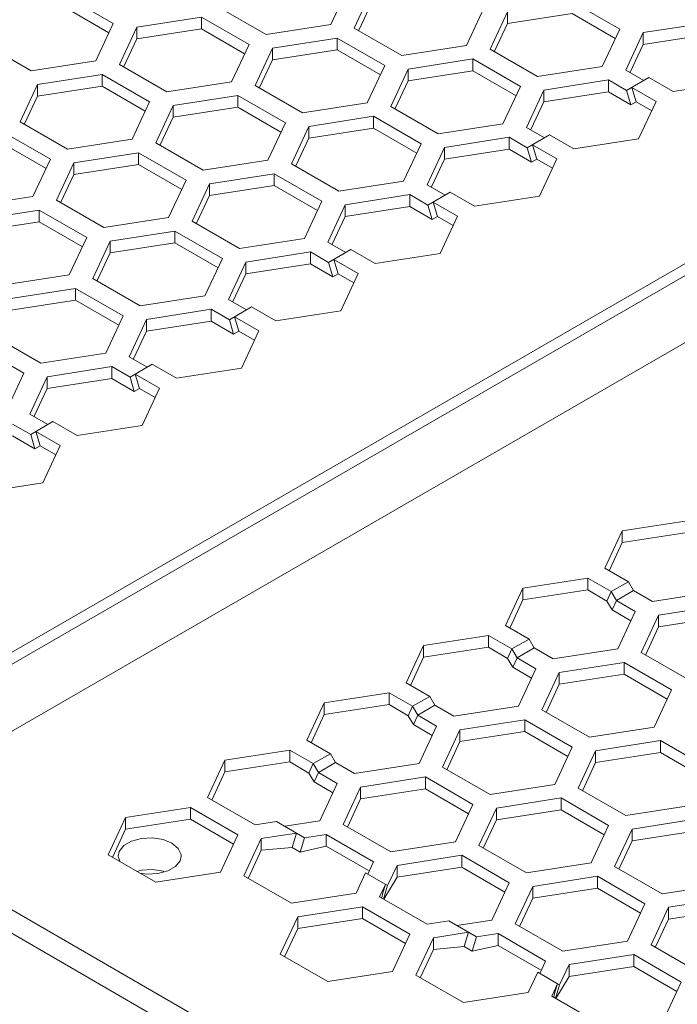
# Model space of a CAD drawing. Header units: inches. Extents: x -123 to 4816, y -2998 to 548.
# Tile 50 of 148: x 1046 to 1073, y -2565 to -2525. Entities that reach past the tile are written whole.
import ezdxf

# ---------------------------------------------------------------- set-up
doc = ezdxf.new("R2010")
doc.units = ezdxf.units.IN
doc.header["$MEASUREMENT"] = 0
doc.layers.get('0').update_dxf_attribs({"lineweight": 0})

msp = doc.modelspace()

# ---------------------------------------------------------------- linework, layer by layer
at = {"color": 3, "linetype": 'Continuous'}
for p, q in [((1036.69, -2555.851), (1102.946, -2517.599)), ((1036.902, -2556.219), (1103.158, -2517.966)), ((1039.307, -2557.607), (1105.774, -2519.232)), ((1058.873, -2524.731), (1059.59, -2523.186)), ((1060.556, -2523.335), (1059.838, -2524.88)), ((1047.927, -2523.555), (1049.886, -2524.687)), ((1070.795, -2524.919), (1068.835, -2523.788)), ((1047.927, -2524.045), (1049.707, -2525.073)), ((1056.196, -2525.145), (1054.236, -2524.014)), ((1060.556, -2523.825), (1060.026, -2524.967)), ((1064.475, -2525.598), (1065.192, -2524.052)), ((1066.158, -2524.202), (1065.441, -2525.747)), ((1066.158, -2524.202), (1066.158, -2524.692)), ((1053.529, -2524.422), (1050.852, -2524.836)), ((1053.529, -2524.422), (1053.529, -2524.912)), ((1055.489, -2525.553), (1053.529, -2524.422)), ((1068.835, -2524.277), (1066.158, -2524.692)), ((1070.615, -2525.305), (1068.835, -2524.277)), ((1049.169, -2526.232), (1049.886, -2524.687)), ((1050.852, -2524.836), (1050.135, -2526.382)), ((1050.852, -2524.836), (1050.852, -2525.326)), ((1053.529, -2524.912), (1050.852, -2525.326)), ((1055.309, -2525.94), (1053.529, -2524.912)), ((1056.196, -2525.145), (1058.873, -2524.731)), ((1059.838, -2524.88), (1061.798, -2526.012)), ((1066.158, -2524.692), (1065.628, -2525.834)), ((1070.077, -2526.464), (1070.795, -2524.919)), ((1074.437, -2524.654), (1071.76, -2525.068)), ((1050.852, -2525.326), (1050.322, -2526.468)), ((1059.131, -2525.289), (1056.455, -2525.703)), ((1059.131, -2525.289), (1059.131, -2525.779)), ((1059.131, -2525.289), (1061.091, -2526.42)), ((1071.76, -2525.068), (1071.043, -2526.614)), ((1071.76, -2525.068), (1071.76, -2525.558)), ((1074.437, -2525.144), (1071.76, -2525.558)), ((1044.533, -2525.515), (1046.492, -2526.646)), ((1054.771, -2527.099), (1055.489, -2525.553)), ((1056.455, -2525.703), (1055.737, -2527.248)), ((1056.455, -2525.703), (1056.455, -2526.193)), ((1059.131, -2525.779), (1056.455, -2526.193)), ((1059.131, -2525.779), (1060.912, -2526.806)), ((1061.798, -2526.012), (1064.475, -2525.598)), ((1067.4, -2526.878), (1065.441, -2525.747)), ((1071.76, -2525.558), (1071.23, -2526.701)), ((1046.492, -2526.646), (1049.169, -2526.232)), ((1056.455, -2526.193), (1055.924, -2527.335)), ((1064.734, -2526.155), (1062.057, -2526.569)), ((1064.734, -2526.155), (1064.734, -2526.645)), ((1066.693, -2527.287), (1064.734, -2526.155)), ((1052.094, -2527.513), (1050.135, -2526.382)), ((1060.374, -2527.966), (1061.091, -2526.42)), ((1062.057, -2526.569), (1061.34, -2528.115)), ((1062.057, -2526.569), (1062.057, -2527.059)), ((1064.734, -2526.645), (1062.057, -2527.059)), ((1066.514, -2527.673), (1064.734, -2526.645)), ((1067.4, -2526.878), (1070.077, -2526.464)), ((1071.043, -2526.614), (1071.789, -2527.044)), ((1049.428, -2526.79), (1046.751, -2527.204)), ((1049.428, -2526.79), (1049.428, -2527.28)), ((1051.387, -2527.921), (1049.428, -2526.79)), ((1062.057, -2527.059), (1061.527, -2528.202)), ((1070.336, -2527.022), (1067.659, -2527.436)), ((1070.336, -2527.022), (1070.336, -2527.512)), ((1070.336, -2527.022), (1071.082, -2527.453)), ((1072.001, -2526.922), (1071.082, -2527.453)), ((1073.003, -2527.5), (1072.001, -2526.922)), ((1046.751, -2527.204), (1046.034, -2528.749)), ((1046.751, -2527.204), (1046.751, -2527.694)), ((1049.428, -2527.28), (1046.751, -2527.694)), ((1051.208, -2528.308), (1049.428, -2527.28)), ((1052.094, -2527.513), (1054.771, -2527.099)), ((1055.737, -2527.248), (1057.697, -2528.38)), ((1065.976, -2528.832), (1066.693, -2527.287)), ((1066.942, -2528.982), (1067.659, -2527.436)), ((1067.659, -2527.436), (1067.659, -2527.926)), ((1071.082, -2527.453), (1071.258, -2528.044)), ((1071.294, -2527.33), (1072.296, -2527.908)), ((1071.294, -2527.33), (1071.47, -2527.921)), ((1075.68, -2527.086), (1073.003, -2527.5)), ((1046.751, -2527.694), (1046.221, -2528.836)), ((1055.03, -2527.657), (1052.353, -2528.071)), ((1055.03, -2527.657), (1055.03, -2528.146)), ((1055.03, -2527.657), (1056.99, -2528.788)), ((1070.336, -2527.512), (1067.659, -2527.926)), ((1070.336, -2527.512), (1071.258, -2528.044)), ((1050.67, -2529.467), (1051.387, -2527.921)), ((1052.353, -2528.071), (1051.636, -2529.616)), ((1052.353, -2528.071), (1052.353, -2528.561)), ((1055.03, -2528.146), (1052.353, -2528.561)), ((1055.03, -2528.146), (1056.81, -2529.174)), ((1057.697, -2528.38), (1060.374, -2527.966)), ((1063.299, -2529.246), (1061.34, -2528.115)), ((1067.129, -2529.068), (1067.659, -2527.926)), ((1071.47, -2527.921), (1071.258, -2528.044)), ((1071.47, -2527.921), (1072.116, -2528.295)), ((1072.296, -2527.908), (1071.578, -2529.454)), ((1052.353, -2528.561), (1051.823, -2529.703)), ((1060.633, -2528.523), (1057.956, -2528.937)), ((1060.633, -2528.523), (1060.633, -2529.013)), ((1062.592, -2529.655), (1060.633, -2528.523)), ((1047.993, -2529.881), (1046.034, -2528.749)), ((1056.272, -2530.333), (1056.99, -2528.788)), ((1057.956, -2528.937), (1057.238, -2530.483)), ((1057.956, -2528.937), (1057.956, -2529.427)), ((1060.633, -2529.013), (1057.956, -2529.427)), ((1062.413, -2530.041), (1060.633, -2529.013)), ((1063.299, -2529.246), (1065.976, -2528.832)), ((1066.942, -2528.982), (1067.688, -2529.412)), ((1047.286, -2530.289), (1045.327, -2529.158)), ((1047.993, -2529.881), (1050.67, -2529.467)), ((1057.956, -2529.427), (1057.426, -2530.57)), ((1066.235, -2529.39), (1063.558, -2529.804)), ((1066.235, -2529.39), (1066.235, -2529.88)), ((1066.235, -2529.39), (1066.981, -2529.82)), ((1067.9, -2529.29), (1066.981, -2529.82)), ((1068.902, -2529.868), (1067.9, -2529.29)), ((1071.578, -2529.454), (1068.902, -2529.868)), ((1047.107, -2530.675), (1045.327, -2529.648)), ((1051.636, -2529.616), (1053.596, -2530.747)), ((1061.875, -2531.2), (1062.592, -2529.655)), ((1063.558, -2529.804), (1062.841, -2531.349)), ((1063.558, -2529.804), (1063.558, -2530.294)), ((1066.235, -2529.88), (1063.558, -2530.294)), ((1066.235, -2529.88), (1067.156, -2530.412)), ((1066.981, -2529.82), (1067.156, -2530.412)), ((1067.193, -2529.698), (1067.369, -2530.289)), ((1067.193, -2529.698), (1068.195, -2530.276)), ((1046.569, -2531.834), (1047.286, -2530.289)), ((1050.929, -2530.024), (1048.252, -2530.438)), ((1050.929, -2530.024), (1050.929, -2530.514)), ((1050.929, -2530.024), (1052.889, -2531.156)), ((1063.558, -2530.294), (1063.028, -2531.436)), ((1067.369, -2530.289), (1067.156, -2530.412)), ((1067.369, -2530.289), (1068.015, -2530.663)), ((1068.195, -2530.276), (1067.477, -2531.822)), ((1048.252, -2530.438), (1047.535, -2531.984)), ((1048.252, -2530.438), (1048.252, -2530.928)), ((1050.929, -2530.514), (1048.252, -2530.928)), ((1050.929, -2530.514), (1052.709, -2531.542)), ((1053.596, -2530.747), (1056.272, -2530.333)), ((1059.198, -2531.614), (1057.238, -2530.483)), ((1048.252, -2530.928), (1047.722, -2532.071)), ((1056.531, -2530.891), (1053.854, -2531.305)), ((1056.531, -2530.891), (1056.531, -2531.381)), ((1058.491, -2532.022), (1056.531, -2530.891)), ((1052.171, -2532.701), (1052.889, -2531.156)), ((1053.854, -2531.305), (1053.137, -2532.851)), ((1053.854, -2531.305), (1053.854, -2531.795)), ((1056.531, -2531.381), (1053.854, -2531.795)), ((1058.312, -2532.409), (1056.531, -2531.381)), ((1061.875, -2531.2), (1059.198, -2531.614)), ((1062.841, -2531.349), (1063.587, -2531.78)), ((1043.892, -2532.249), (1046.569, -2531.834)), ((1053.854, -2531.795), (1053.324, -2532.937)), ((1062.134, -2531.758), (1059.457, -2532.172)), ((1062.134, -2531.758), (1062.134, -2532.248)), ((1062.134, -2531.758), (1062.879, -2532.188)), ((1063.799, -2531.657), (1062.879, -2532.188)), ((1064.8, -2532.236), (1063.799, -2531.657)), ((1067.477, -2531.822), (1064.8, -2532.236)), ((1047.535, -2531.984), (1049.494, -2533.115)), ((1057.774, -2533.568), (1058.491, -2532.022)), ((1059.457, -2532.172), (1058.74, -2533.717)), ((1059.457, -2532.172), (1059.457, -2532.662)), ((1062.134, -2532.248), (1059.457, -2532.662)), ((1062.134, -2532.248), (1063.055, -2532.78)), ((1062.879, -2532.188), (1063.055, -2532.78)), ((1063.092, -2532.066), (1063.267, -2532.657)), ((1063.092, -2532.066), (1064.093, -2532.644)), ((1046.828, -2532.392), (1044.151, -2532.806)), ((1046.828, -2532.392), (1046.828, -2532.882)), ((1046.828, -2532.392), (1048.787, -2533.523)), ((1052.171, -2532.701), (1049.494, -2533.115)), ((1059.457, -2532.662), (1058.927, -2533.804)), ((1063.267, -2532.657), (1063.055, -2532.78)), ((1063.267, -2532.657), (1063.914, -2533.03)), ((1064.093, -2532.644), (1063.376, -2534.19)), ((1046.828, -2532.882), (1044.151, -2533.296)), ((1046.828, -2532.882), (1048.608, -2533.91)), ((1055.097, -2533.982), (1053.137, -2532.851)), ((1048.07, -2535.069), (1048.787, -2533.523)), ((1052.43, -2533.259), (1049.753, -2533.673)), ((1052.43, -2533.259), (1052.43, -2533.749)), ((1054.39, -2534.39), (1052.43, -2533.259)), ((1055.097, -2533.982), (1057.774, -2533.568)), ((1049.753, -2533.673), (1049.036, -2535.218)), ((1049.753, -2533.673), (1049.753, -2534.163)), ((1052.43, -2533.749), (1049.753, -2534.163)), ((1054.21, -2534.777), (1052.43, -2533.749)), ((1058.74, -2533.717), (1059.485, -2534.148)), ((1049.753, -2534.163), (1049.223, -2535.305)), ((1053.672, -2535.936), (1054.39, -2534.39)), ((1058.032, -2534.125), (1055.356, -2534.54)), ((1058.032, -2534.125), (1058.032, -2534.615)), ((1058.032, -2534.125), (1058.778, -2534.556)), ((1059.697, -2534.025), (1058.778, -2534.556)), ((1060.699, -2534.604), (1059.697, -2534.025)), ((1063.376, -2534.19), (1060.699, -2534.604)), ((1055.356, -2534.54), (1054.638, -2536.085)), ((1055.356, -2534.54), (1055.356, -2535.029)), ((1058.032, -2534.615), (1055.356, -2535.029)), ((1058.032, -2534.615), (1058.954, -2535.147)), ((1058.778, -2534.556), (1058.954, -2535.147)), ((1058.99, -2534.434), (1059.166, -2535.025)), ((1058.99, -2534.434), (1059.992, -2535.012)), ((1045.393, -2535.483), (1048.07, -2535.069)), ((1055.356, -2535.029), (1054.825, -2536.172)), ((1059.166, -2535.025), (1058.954, -2535.147)), ((1059.166, -2535.025), (1059.813, -2535.398)), ((1059.992, -2535.012), (1059.275, -2536.557)), ((1050.996, -2536.35), (1049.036, -2535.218)), ((1048.329, -2535.627), (1045.652, -2536.041)), ((1048.329, -2535.627), (1048.329, -2536.117)), ((1050.289, -2536.758), (1048.329, -2535.627)), ((1050.996, -2536.35), (1053.672, -2535.936)), ((1048.329, -2536.117), (1045.652, -2536.531)), ((1050.109, -2537.144), (1048.329, -2536.117)), ((1054.638, -2536.085), (1055.384, -2536.516)), ((1055.596, -2536.393), (1054.677, -2536.924)), ((1056.598, -2536.971), (1055.596, -2536.393)), ((1049.571, -2538.303), (1050.289, -2536.758)), ((1053.931, -2536.493), (1051.254, -2536.907)), ((1053.931, -2536.493), (1053.931, -2536.983)), ((1053.931, -2536.493), (1054.677, -2536.924)), ((1054.889, -2536.801), (1055.065, -2537.393)), ((1054.889, -2536.801), (1055.891, -2537.38)), ((1059.275, -2536.557), (1056.598, -2536.971)), ((1051.254, -2536.907), (1050.537, -2538.453)), ((1051.254, -2536.907), (1051.254, -2537.397)), ((1053.931, -2536.983), (1051.254, -2537.397)), ((1053.931, -2536.983), (1054.853, -2537.515)), ((1054.677, -2536.924), (1054.853, -2537.515)), ((1046.894, -2538.718), (1044.935, -2537.586)), ((1051.254, -2537.397), (1050.724, -2538.54)), ((1055.065, -2537.393), (1054.853, -2537.515)), ((1055.065, -2537.393), (1055.712, -2537.766)), ((1055.891, -2537.38), (1055.174, -2538.925)), ((1046.187, -2539.126), (1044.228, -2537.994)), ((1049.571, -2538.303), (1046.894, -2538.718)), ((1050.537, -2538.453), (1051.283, -2538.883)), ((1049.83, -2538.861), (1047.153, -2539.275)), ((1049.83, -2538.861), (1049.83, -2539.351)), ((1049.83, -2538.861), (1050.576, -2539.292)), ((1051.495, -2538.761), (1050.576, -2539.292)), ((1052.497, -2539.339), (1051.495, -2538.761)), ((1045.47, -2540.671), (1046.187, -2539.126)), ((1050.788, -2539.169), (1050.964, -2539.761)), ((1050.788, -2539.169), (1051.79, -2539.748)), ((1055.174, -2538.925), (1052.497, -2539.339)), ((1047.153, -2539.275), (1046.436, -2540.821)), ((1047.153, -2539.275), (1047.153, -2539.765)), ((1049.83, -2539.351), (1047.153, -2539.765)), ((1049.83, -2539.351), (1050.752, -2539.883)), ((1050.576, -2539.292), (1050.752, -2539.883)), ((1047.153, -2539.765), (1046.623, -2540.907)), ((1050.964, -2539.761), (1050.752, -2539.883)), ((1050.964, -2539.761), (1051.61, -2540.134)), ((1051.79, -2539.748), (1051.072, -2541.293)), ((1046.436, -2540.821), (1047.182, -2541.251)), ((1045.729, -2541.229), (1046.475, -2541.659)), ((1047.394, -2541.129), (1046.475, -2541.659)), ((1048.396, -2541.707), (1047.394, -2541.129)), ((1051.072, -2541.293), (1048.396, -2541.707)), ((1046.475, -2541.659), (1046.65, -2542.251)), ((1046.687, -2541.537), (1046.863, -2542.128)), ((1046.687, -2541.537), (1047.688, -2542.115)), ((1045.729, -2541.719), (1046.65, -2542.251)), ((1047.688, -2542.115), (1046.971, -2543.661)), ((1046.863, -2542.128), (1046.65, -2542.251)), ((1046.863, -2542.128), (1047.509, -2542.502)), ((1046.971, -2543.661), (1044.294, -2544.075)), ((1070.902, -2545.638), (1073.579, -2545.224)), ((1070.184, -2547.183), (1070.902, -2545.638)), ((1070.902, -2545.638), (1070.902, -2546.128)), ((1070.902, -2546.128), (1073.579, -2545.714)), ((1070.371, -2547.27), (1070.902, -2546.128)), ((1071.153, -2547.742), (1070.184, -2547.183)), ((1066.8, -2548.006), (1069.477, -2547.591)), ((1069.477, -2547.591), (1070.446, -2548.15)), ((1069.477, -2547.591), (1069.477, -2548.081)), ((1071.153, -2547.742), (1070.446, -2548.15)), ((1071.365, -2548.11), (1071.153, -2547.742)), ((1066.083, -2549.551), (1066.8, -2548.006)), ((1066.8, -2548.006), (1066.8, -2548.495)), ((1066.8, -2548.495), (1069.477, -2548.081)), ((1069.477, -2548.081), (1070.27, -2548.539)), ((1070.446, -2548.15), (1070.27, -2548.539)), ((1070.658, -2548.518), (1070.446, -2548.15)), ((1070.658, -2548.518), (1071.365, -2548.11)), ((1072.144, -2548.559), (1071.365, -2548.11)), ((1072.144, -2548.559), (1074.821, -2548.145)), ((1066.27, -2549.638), (1066.8, -2548.495)), ((1070.482, -2548.906), (1070.27, -2548.539)), ((1070.658, -2548.518), (1070.482, -2548.906)), ((1071.437, -2548.968), (1070.658, -2548.518)), ((1071.258, -2549.354), (1070.482, -2548.906)), ((1070.72, -2550.513), (1071.437, -2548.968)), ((1075.08, -2548.703), (1072.403, -2549.117)), ((1072.403, -2549.117), (1071.686, -2550.663)), ((1072.403, -2549.117), (1072.403, -2549.607)), ((1075.08, -2549.193), (1072.403, -2549.607)), ((1067.052, -2550.11), (1066.083, -2549.551)), ((1072.403, -2549.607), (1071.873, -2550.749)), ((1062.699, -2550.373), (1065.376, -2549.959)), ((1065.376, -2549.959), (1066.344, -2550.518)), ((1065.376, -2549.959), (1065.376, -2550.449)), ((1067.052, -2550.11), (1066.344, -2550.518)), ((1067.264, -2550.477), (1067.052, -2550.11)), ((1061.982, -2551.919), (1062.699, -2550.373)), ((1062.699, -2550.373), (1062.699, -2550.863)), ((1062.699, -2550.863), (1065.376, -2550.449)), ((1065.376, -2550.449), (1066.169, -2550.907)), ((1066.344, -2550.518), (1066.169, -2550.907)), ((1066.557, -2550.886), (1066.344, -2550.518)), ((1066.557, -2550.886), (1067.264, -2550.477)), ((1068.043, -2550.927), (1067.264, -2550.477)), ((1068.043, -2550.927), (1070.72, -2550.513)), ((1062.169, -2552.006), (1062.699, -2550.863)), ((1066.381, -2551.274), (1066.169, -2550.907)), ((1066.557, -2550.886), (1066.381, -2551.274)), ((1067.336, -2551.336), (1066.557, -2550.886)), ((1071.686, -2550.663), (1073.645, -2551.794)), ((1067.156, -2551.722), (1066.381, -2551.274)), ((1066.618, -2552.881), (1067.336, -2551.336)), ((1070.978, -2551.071), (1068.302, -2551.485)), ((1070.978, -2551.071), (1072.938, -2552.202)), ((1070.978, -2551.071), (1070.978, -2551.561)), ((1068.302, -2551.485), (1067.584, -2553.03)), ((1068.302, -2551.485), (1068.302, -2551.975)), ((1070.978, -2551.561), (1068.302, -2551.975)), ((1070.978, -2551.561), (1072.759, -2552.589)), ((1062.95, -2552.478), (1061.982, -2551.919)), ((1068.302, -2551.975), (1067.771, -2553.117)), ((1072.938, -2552.202), (1072.221, -2553.748)), ((1058.598, -2552.741), (1061.275, -2552.327)), ((1061.275, -2552.327), (1062.243, -2552.886)), ((1061.275, -2552.327), (1061.275, -2552.817)), ((1062.95, -2552.478), (1062.243, -2552.886)), ((1063.162, -2552.845), (1062.95, -2552.478)), ((1057.881, -2554.287), (1058.598, -2552.741)), ((1058.598, -2552.741), (1058.598, -2553.231)), ((1058.598, -2553.231), (1061.275, -2552.817)), ((1061.275, -2552.817), (1062.067, -2553.275)), ((1062.243, -2552.886), (1062.067, -2553.275)), ((1062.455, -2553.254), (1062.243, -2552.886)), ((1062.455, -2553.254), (1063.162, -2552.845)), ((1063.942, -2553.295), (1063.162, -2552.845)), ((1063.942, -2553.295), (1066.618, -2552.881)), ((1067.584, -2553.03), (1069.544, -2554.162)), ((1058.068, -2554.373), (1058.598, -2553.231)), ((1062.28, -2553.642), (1062.067, -2553.275)), ((1062.455, -2553.254), (1062.28, -2553.642)), ((1063.234, -2553.703), (1062.455, -2553.254)), ((1066.877, -2553.439), (1064.2, -2553.853)), ((1066.877, -2553.439), (1068.837, -2554.57)), ((1066.877, -2553.439), (1066.877, -2553.929)), ((1063.055, -2554.09), (1062.28, -2553.642)), ((1063.234, -2553.703), (1062.517, -2555.249)), ((1064.2, -2553.853), (1063.483, -2555.398)), ((1064.2, -2553.853), (1064.2, -2554.343)), ((1069.544, -2554.162), (1072.221, -2553.748)), ((1058.849, -2554.846), (1057.881, -2554.287)), ((1066.877, -2553.929), (1064.2, -2554.343)), ((1066.877, -2553.929), (1068.658, -2554.956)), ((1072.48, -2554.305), (1069.803, -2554.719)), ((1074.439, -2555.437), (1072.48, -2554.305)), ((1072.48, -2554.305), (1072.48, -2554.795)), ((1054.497, -2555.109), (1057.174, -2554.695)), ((1057.174, -2554.695), (1058.142, -2555.254)), ((1057.174, -2554.695), (1057.174, -2555.185)), ((1064.2, -2554.343), (1063.67, -2555.485)), ((1068.12, -2556.115), (1068.837, -2554.57)), ((1069.803, -2554.719), (1069.086, -2556.265)), ((1069.803, -2554.719), (1069.803, -2555.209)), ((1053.78, -2556.654), (1054.497, -2555.109)), ((1054.497, -2555.109), (1054.497, -2555.599)), ((1058.849, -2554.846), (1058.142, -2555.254)), ((1059.061, -2555.213), (1058.849, -2554.846)), ((1072.48, -2554.795), (1069.803, -2555.209)), ((1074.26, -2555.823), (1072.48, -2554.795)), ((1054.497, -2555.599), (1057.174, -2555.185)), ((1057.174, -2555.185), (1057.966, -2555.642)), ((1058.142, -2555.254), (1057.966, -2555.642)), ((1058.354, -2555.621), (1058.142, -2555.254)), ((1058.354, -2555.621), (1059.061, -2555.213)), ((1059.84, -2555.663), (1059.061, -2555.213)), ((1059.84, -2555.663), (1062.517, -2555.249)), ((1063.483, -2555.398), (1065.443, -2556.53)), ((1069.803, -2555.209), (1069.273, -2556.352)), ((1053.967, -2556.741), (1054.497, -2555.599)), ((1058.178, -2556.01), (1057.966, -2555.642)), ((1058.354, -2555.621), (1058.178, -2556.01)), ((1059.133, -2556.071), (1058.354, -2555.621)), ((1062.776, -2555.806), (1060.099, -2556.221)), ((1062.776, -2555.806), (1064.736, -2556.938)), ((1062.776, -2555.806), (1062.776, -2556.296)), ((1058.954, -2556.458), (1058.178, -2556.01)), ((1058.416, -2557.617), (1059.133, -2556.071)), ((1060.099, -2556.221), (1059.382, -2557.766)), ((1060.099, -2556.221), (1060.099, -2556.71)), ((1062.776, -2556.296), (1060.099, -2556.71)), ((1062.776, -2556.296), (1064.556, -2557.324)), ((1068.12, -2556.115), (1065.443, -2556.53)), ((1071.045, -2557.396), (1069.086, -2556.265)), ((1055.739, -2557.786), (1053.78, -2556.654)), ((1060.099, -2556.71), (1059.569, -2557.853)), ((1068.378, -2556.673), (1065.702, -2557.087)), ((1070.338, -2557.804), (1068.378, -2556.673)), ((1068.378, -2556.673), (1068.378, -2557.163)), ((1050.396, -2557.477), (1053.072, -2557.063)), ((1053.072, -2557.063), (1055.032, -2558.194)), ((1053.072, -2557.063), (1053.072, -2557.553)), ((1064.018, -2558.483), (1064.736, -2556.938)), ((1065.702, -2557.087), (1064.984, -2558.633)), ((1065.702, -2557.087), (1065.702, -2557.577)), ((1071.045, -2557.396), (1073.722, -2556.982)), ((1049.678, -2559.022), (1050.396, -2557.477)), ((1050.396, -2557.477), (1050.396, -2557.967)), ((1050.396, -2557.967), (1053.072, -2557.553)), ((1053.072, -2557.553), (1054.853, -2558.58)), ((1068.378, -2557.163), (1065.702, -2557.577)), ((1070.159, -2558.191), (1068.378, -2557.163)), ((1073.981, -2557.54), (1071.304, -2557.954)), ((1039.836, -2557.912), (1074.158, -2577.728)), ((1049.865, -2559.109), (1050.396, -2557.967)), ((1056.631, -2557.648), (1055.739, -2557.786)), ((1056.631, -2557.648), (1057.783, -2558.312)), ((1058.416, -2557.617), (1056.966, -2557.841)), ((1059.382, -2557.766), (1061.342, -2558.897)), ((1065.702, -2557.577), (1065.171, -2558.72)), ((1070.338, -2557.804), (1069.621, -2559.35)), ((1071.304, -2557.954), (1070.587, -2559.499)), ((1071.304, -2557.954), (1071.304, -2558.444)), ((1055.032, -2558.194), (1054.315, -2559.739)), ((1055.281, -2559.889), (1055.998, -2558.343)), ((1055.998, -2558.343), (1057.448, -2558.119)), ((1055.998, -2558.343), (1055.998, -2558.833)), ((1057.448, -2558.119), (1057.272, -2558.711)), ((1057.783, -2558.312), (1057.607, -2558.904)), ((1058.675, -2558.174), (1057.783, -2558.312)), ((1058.675, -2558.174), (1060.634, -2559.306)), ((1058.675, -2558.174), (1058.675, -2558.664)), ((1073.981, -2558.03), (1071.304, -2558.444)), ((1039.412, -2558.647), (1073.734, -2578.462)), ((1055.998, -2558.833), (1057.272, -2558.711)), ((1057.272, -2558.711), (1057.607, -2558.904)), ((1058.675, -2558.664), (1057.607, -2558.904)), ((1058.675, -2558.664), (1060.422, -2559.673)), ((1061.342, -2558.897), (1064.018, -2558.483)), ((1066.944, -2559.764), (1064.984, -2558.633)), ((1071.304, -2558.444), (1070.774, -2559.586)), ((1051.638, -2560.154), (1049.678, -2559.022)), ((1055.468, -2559.976), (1055.998, -2558.833)), ((1064.277, -2559.041), (1061.6, -2559.455)), ((1066.237, -2560.172), (1064.277, -2559.041)), ((1064.277, -2559.041), (1064.277, -2559.531)), ((1060.634, -2559.306), (1060.395, -2559.821)), ((1061.6, -2559.455), (1061.212, -2560.292)), ((1061.6, -2559.455), (1061.6, -2559.945)), ((1064.277, -2559.531), (1061.6, -2559.945)), ((1066.058, -2560.559), (1064.277, -2559.531)), ((1066.944, -2559.764), (1069.621, -2559.35)), ((1070.587, -2559.499), (1072.546, -2560.631)), ((1054.315, -2559.739), (1051.638, -2560.154)), ((1052, -2559.723), (1051.938, -2559.698)), ((1057.24, -2561.02), (1055.281, -2559.889)), ((1060.306, -2559.769), (1059.917, -2560.606)), ((1060.306, -2559.769), (1061.212, -2560.292)), ((1061.6, -2559.945), (1061.052, -2560.857)), ((1069.88, -2559.908), (1067.203, -2560.322)), ((1069.88, -2559.908), (1071.839, -2561.039)), ((1069.88, -2559.908), (1069.88, -2560.398)), ((1060.883, -2560.756), (1061.122, -2560.24)), ((1061.122, -2560.24), (1061.018, -2560.59)), ((1061.212, -2560.292), (1061.046, -2560.85)), ((1065.52, -2561.718), (1066.237, -2560.172)), ((1067.203, -2560.322), (1066.486, -2561.867)), ((1067.203, -2560.322), (1067.203, -2560.812)), ((1069.88, -2560.398), (1067.203, -2560.812)), ((1069.88, -2560.398), (1071.66, -2561.425)), ((1075.223, -2560.217), (1072.546, -2560.631)), ((1059.917, -2560.606), (1057.24, -2561.02)), ((1062.843, -2561.887), (1060.883, -2560.756)), ((1060.968, -2560.778), (1061.018, -2560.59)), ((1067.203, -2560.812), (1066.673, -2561.954)), ((1075.482, -2560.774), (1072.805, -2561.188)), ((1057.499, -2561.578), (1060.176, -2561.164)), ((1060.176, -2561.164), (1062.136, -2562.295)), ((1060.176, -2561.164), (1060.176, -2561.654)), ((1071.122, -2562.584), (1071.839, -2561.039)), ((1072.805, -2561.188), (1072.088, -2562.734)), ((1072.805, -2561.188), (1072.805, -2561.678)), ((1056.782, -2563.123), (1057.499, -2561.578)), ((1057.499, -2561.578), (1057.499, -2562.068)), ((1075.482, -2561.264), (1072.805, -2561.678)), ((1057.499, -2562.068), (1060.176, -2561.654)), ((1060.176, -2561.654), (1061.956, -2562.682)), ((1063.735, -2561.749), (1062.843, -2561.887)), ((1063.735, -2561.749), (1064.886, -2562.413)), ((1065.52, -2561.718), (1064.07, -2561.942)), ((1066.486, -2561.867), (1068.445, -2562.999)), ((1072.805, -2561.678), (1072.275, -2562.821)), ((1056.969, -2563.21), (1057.499, -2562.068)), ((1062.136, -2562.295), (1061.418, -2563.841)), ((1062.384, -2563.99), (1063.102, -2562.445)), ((1063.102, -2562.445), (1064.552, -2562.22)), ((1063.102, -2562.445), (1063.102, -2562.935)), ((1064.552, -2562.22), (1064.376, -2562.812)), ((1064.886, -2562.413), (1064.71, -2563.005)), ((1065.778, -2562.275), (1064.886, -2562.413)), ((1065.778, -2562.275), (1067.738, -2563.407)), ((1065.778, -2562.275), (1065.778, -2562.765)), ((1063.102, -2562.935), (1064.376, -2562.812)), ((1064.376, -2562.812), (1064.71, -2563.005)), ((1065.778, -2562.765), (1064.71, -2563.005)), ((1065.778, -2562.765), (1067.526, -2563.774)), ((1068.445, -2562.999), (1071.122, -2562.584)), ((1074.048, -2563.865), (1072.088, -2562.734)), ((1058.742, -2564.255), (1056.782, -2563.123)), ((1062.571, -2564.077), (1063.102, -2562.935)), ((1071.381, -2563.142), (1068.704, -2563.556)), ((1073.34, -2564.273), (1071.381, -2563.142)), ((1071.381, -2563.142), (1071.381, -2563.632)), ((1067.738, -2563.407), (1067.499, -2563.922)), ((1068.704, -2563.556), (1068.315, -2564.393)), ((1068.704, -2563.556), (1068.704, -2564.046)), ((1071.381, -2563.632), (1068.704, -2564.046)), ((1073.161, -2564.66), (1071.381, -2563.632)), ((1061.418, -2563.841), (1058.742, -2564.255)), ((1064.344, -2565.121), (1062.384, -2563.99)), ((1067.409, -2563.87), (1067.021, -2564.707)), ((1068.226, -2564.342), (1067.409, -2563.87)), ((1068.704, -2564.046), (1068.156, -2564.958)), ((1067.987, -2564.857), (1068.226, -2564.342)), ((1068.226, -2564.342), (1068.122, -2564.691)), ((1068.315, -2564.393), (1068.15, -2564.951)), ((1068.226, -2564.342), (1068.315, -2564.393)), ((1072.623, -2565.819), (1073.34, -2564.273)), ((1067.021, -2564.707), (1064.344, -2565.121)), ((1069.946, -2565.988), (1067.987, -2564.857)), ((1068.071, -2564.879), (1068.122, -2564.691))]:
    msp.add_line(p, q, dxfattribs=at)
for points in [[(1052.308, -2558.541), (1051.938, -2558.391), (1051.502, -2558.324), (1051.053, -2558.347), (1050.643, -2558.457), (1050.324, -2558.641), (1050.133, -2558.877), (1050.089, -2559.072)], [(1052.689, -2559.071), (1052.684, -2559.006), (1052.567, -2558.754), (1052.308, -2558.541)], [(1050.089, -2559.072), (1050.094, -2559.137), (1050.173, -2559.308)], [(1050.979, -2559.773), (1051.276, -2559.819), (1051.725, -2559.796), (1052.135, -2559.686), (1052.454, -2559.502), (1052.645, -2559.266), (1052.689, -2559.071)], [(1051.938, -2559.698), (1051.502, -2559.63), (1051.053, -2559.653), (1050.86, -2559.705)]]:
    msp.add_lwpolyline(points, dxfattribs=at)

doc.saveas('drawing.dxf')
